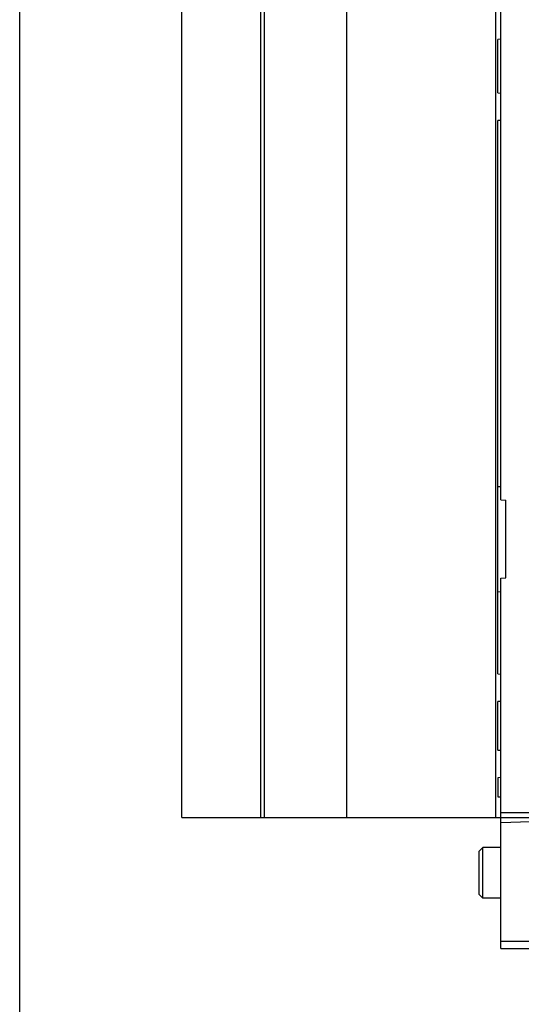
# Model space of a CAD drawing. Header units: millimetres. Extents: x 0 to 500, y 0 to 550.
# Tile 11 of 50: x 0 to 50, y 198 to 296. Entities that reach past the tile are written whole.
import ezdxf

# ---------------------------------------------------------------- set-up
doc = ezdxf.new("R2010")
doc.units = ezdxf.units.MM
doc.header["$LTSCALE"] = 35.851852
doc.layers.get('0').update_dxf_attribs({"linetype": 'CONTINUOUS'})

msp = doc.modelspace()

# ---------------------------------------------------------------- linework, layer by layer
at = {"color": 7, "linetype": 'CONTINUOUS'}
for p, q in [((0, 0), (0, 550)), ((16.025, 216.804), (16.025, 346.804)), ((23.825, 216.804), (23.825, 334.804)), ((24.189, 216.804), (24.189, 334.804)), ((32.325, 216.804), (32.325, 334.804)), ((47.025, 216.804), (47.025, 334.804)), ((47.525, 248.172), (47.525, 307.937)), ((47.525, 293.664), (47.225, 293.648)), ((47.225, 288.361), (47.225, 293.648)), ((47.225, 288.361), (47.525, 288.345)), ((47.525, 285.647), (47.225, 285.631)), ((47.225, 230.978), (47.225, 285.631)), ((47.225, 249.504), (47.525, 249.488)), ((47.525, 248.172), (48.025, 248.146)), ((48.025, 240.463), (48.025, 248.146)), ((47.525, 240.437), (48.025, 240.463)), ((47.525, 203.854), (47.525, 240.437)), ((47.225, 239.105), (47.525, 239.121)), ((47.225, 230.978), (47.525, 230.962)), ((47.525, 228.264), (47.225, 228.248)), ((47.225, 223.461), (47.225, 228.248)), ((47.225, 223.461), (47.525, 223.445)), ((47.525, 220.747), (47.225, 220.731)), ((47.225, 220.731), (47.225, 218.851)), ((47.225, 218.851), (47.525, 218.856)), ((47.525, 217.304), (72.528, 217.304)), ((16.025, 216.804), (72.333, 216.804)), ((47.525, 216.304), (50.451, 216.411)), ((45.363, 213.441), (45.763, 213.841)), ((45.363, 213.441), (45.363, 209.241)), ((45.763, 208.841), (45.763, 213.841)), ((47.525, 213.841), (45.763, 213.841)), ((45.363, 209.241), (45.763, 208.841)), ((47.525, 208.841), (45.763, 208.841)), ((47.525, 204.604), (54.713, 204.604)), ((47.525, 203.854), (54.682, 203.854))]:
    msp.add_line(p, q, dxfattribs=at)

doc.saveas('drawing.dxf')
